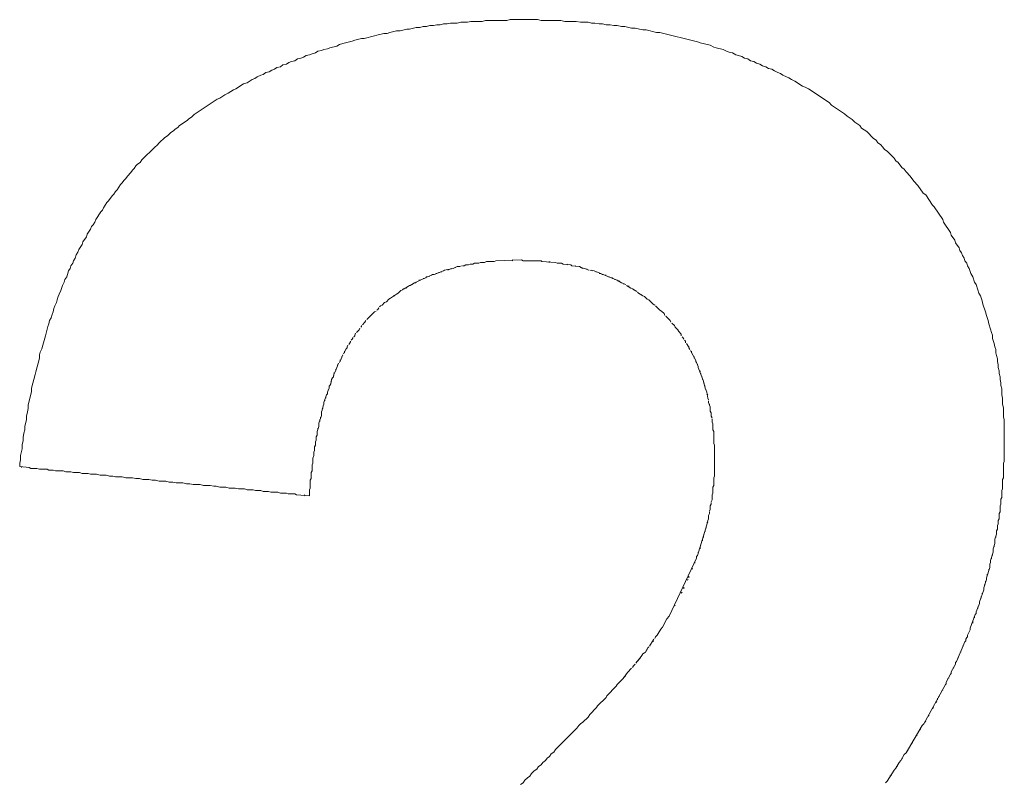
# Model space of a CAD drawing. Header units: millimetres. Extents: x -641 to 119, y -160 to 916.
# Tile 51 of 63: x -417.123 to -415.971, y 559.693 to 560.587. Entities that reach past the tile are written whole.
import ezdxf

# ---------------------------------------------------------------- set-up
doc = ezdxf.new("R2010")
doc.units = ezdxf.units.MM
doc.header["$LTSCALE"] = 32.67
doc.layers.get('0').update_dxf_attribs({"linetype": 'CONTINUOUS'})

msp = doc.modelspace()

# ---------------------------------------------------------------- linework, layer by layer
at = {"color": 7, "linetype": 'Continuous', "lineweight": 0}
for p, q in [((-416.553, 560.5857), (-416.549, 560.5867)), ((-416.549, 560.5867), (-416.517, 560.5867)), ((-416.517, 560.5867), (-416.513, 560.5857)), ((-416.678, 560.5737), (-416.67, 560.5757)), ((-416.67, 560.5757), (-416.667, 560.5757)), ((-416.667, 560.5757), (-416.659, 560.5777)), ((-416.659, 560.5777), (-416.655, 560.5777)), ((-416.655, 560.5777), (-416.651, 560.5787)), ((-416.651, 560.5787), (-416.647, 560.5787)), ((-416.647, 560.5787), (-416.643, 560.5797)), ((-416.643, 560.5797), (-416.639, 560.5797)), ((-416.639, 560.5797), (-416.635, 560.5807)), ((-416.635, 560.5807), (-416.631, 560.5807)), ((-416.631, 560.5807), (-416.627, 560.5817)), ((-416.627, 560.5817), (-416.623, 560.5817)), ((-416.623, 560.5817), (-416.619, 560.5827)), ((-416.619, 560.5827), (-416.611, 560.5827)), ((-416.611, 560.5827), (-416.607, 560.5837)), ((-416.607, 560.5837), (-416.599, 560.5837)), ((-416.599, 560.5837), (-416.595, 560.5847)), ((-416.595, 560.5847), (-416.582, 560.5847)), ((-416.582, 560.5847), (-416.578, 560.5857)), ((-416.578, 560.5857), (-416.553, 560.5857)), ((-416.513, 560.5857), (-416.49, 560.5857)), ((-416.49, 560.5857), (-416.485, 560.5847)), ((-416.485, 560.5847), (-416.472, 560.5847)), ((-416.472, 560.5847), (-416.467, 560.5837)), ((-416.467, 560.5837), (-416.458, 560.5837)), ((-416.458, 560.5837), (-416.454, 560.5827)), ((-416.454, 560.5827), (-416.45, 560.5827)), ((-416.45, 560.5827), (-416.445, 560.5817)), ((-416.445, 560.5817), (-416.441, 560.5817)), ((-416.441, 560.5817), (-416.437, 560.5807)), ((-416.437, 560.5807), (-416.432, 560.5807)), ((-416.432, 560.5807), (-416.428, 560.5797)), ((-416.428, 560.5797), (-416.424, 560.5797)), ((-416.424, 560.5797), (-416.419, 560.5787)), ((-416.419, 560.5787), (-416.415, 560.5787)), ((-416.415, 560.5787), (-416.407, 560.5767)), ((-416.407, 560.5767), (-416.403, 560.5767)), ((-416.403, 560.5767), (-416.398, 560.5757)), ((-416.398, 560.5757), (-416.394, 560.5747)), ((-416.731, 560.5627), (-416.723, 560.5647)), ((-416.723, 560.5647), (-416.72, 560.5647)), ((-416.72, 560.5647), (-416.708, 560.5677)), ((-416.708, 560.5677), (-416.705, 560.5687)), ((-416.705, 560.5687), (-416.697, 560.5707)), ((-416.697, 560.5707), (-416.693, 560.5707)), ((-416.693, 560.5707), (-416.69, 560.5717)), ((-416.69, 560.5717), (-416.682, 560.5737)), ((-416.682, 560.5737), (-416.678, 560.5737)), ((-416.394, 560.5747), (-416.39, 560.5747)), ((-416.39, 560.5747), (-416.378, 560.5717)), ((-416.378, 560.5717), (-416.374, 560.5717)), ((-416.374, 560.5717), (-416.33, 560.5607)), ((-416.767, 560.5517), (-416.763, 560.5527)), ((-416.763, 560.5527), (-416.76, 560.5537)), ((-416.76, 560.5537), (-416.752, 560.5557)), ((-416.752, 560.5557), (-416.749, 560.5577)), ((-416.749, 560.5577), (-416.745, 560.5587)), ((-416.745, 560.5587), (-416.742, 560.5597)), ((-416.742, 560.5597), (-416.734, 560.5617)), ((-416.734, 560.5617), (-416.731, 560.5627)), ((-416.33, 560.5607), (-416.327, 560.5597)), ((-416.327, 560.5597), (-416.315, 560.5567)), ((-416.315, 560.5567), (-416.311, 560.5547)), ((-416.311, 560.5547), (-416.308, 560.5537)), ((-416.308, 560.5537), (-416.3, 560.5517)), ((-416.801, 560.5387), (-416.798, 560.5407)), ((-416.798, 560.5407), (-416.794, 560.5417)), ((-416.794, 560.5417), (-416.791, 560.5427)), ((-416.791, 560.5427), (-416.788, 560.5447)), ((-416.788, 560.5447), (-416.784, 560.5457)), ((-416.784, 560.5457), (-416.781, 560.5467)), ((-416.781, 560.5467), (-416.777, 560.5477)), ((-416.777, 560.5477), (-416.774, 560.5497)), ((-416.774, 560.5497), (-416.77, 560.5507)), ((-416.77, 560.5507), (-416.767, 560.5517)), ((-416.3, 560.5517), (-416.296, 560.5497)), ((-416.296, 560.5497), (-416.293, 560.5487)), ((-416.293, 560.5487), (-416.289, 560.5477)), ((-416.289, 560.5477), (-416.285, 560.5457)), ((-416.285, 560.5457), (-416.282, 560.5447)), ((-416.282, 560.5447), (-416.278, 560.5437)), ((-416.278, 560.5437), (-416.275, 560.5417)), ((-416.275, 560.5417), (-416.271, 560.5407)), ((-416.271, 560.5407), (-416.268, 560.5387)), ((-416.828, 560.5277), (-416.825, 560.5287)), ((-416.825, 560.5287), (-416.822, 560.5307)), ((-416.822, 560.5307), (-416.818, 560.5317)), ((-416.818, 560.5317), (-416.815, 560.5337)), ((-416.815, 560.5337), (-416.811, 560.5347)), ((-416.811, 560.5347), (-416.808, 560.5367)), ((-416.808, 560.5367), (-416.805, 560.5377)), ((-416.805, 560.5377), (-416.801, 560.5387)), ((-416.268, 560.5387), (-416.264, 560.5377)), ((-416.264, 560.5377), (-416.261, 560.5357)), ((-416.261, 560.5357), (-416.257, 560.5347)), ((-416.257, 560.5347), (-416.254, 560.5327)), ((-416.254, 560.5327), (-416.25, 560.5317)), ((-416.25, 560.5317), (-416.247, 560.5297)), ((-416.247, 560.5297), (-416.243, 560.5287)), ((-416.243, 560.5287), (-416.24, 560.5267)), ((-416.851, 560.5167), (-416.848, 560.5177)), ((-416.848, 560.5177), (-416.845, 560.5197)), ((-416.845, 560.5197), (-416.841, 560.5217)), ((-416.841, 560.5217), (-416.838, 560.5227)), ((-416.838, 560.5227), (-416.835, 560.5247)), ((-416.835, 560.5247), (-416.831, 560.5257)), ((-416.831, 560.5257), (-416.828, 560.5277)), ((-416.24, 560.5267), (-416.236, 560.5247)), ((-416.236, 560.5247), (-416.233, 560.5237)), ((-416.233, 560.5237), (-416.23, 560.5217)), ((-416.23, 560.5217), (-416.226, 560.5197)), ((-416.226, 560.5197), (-416.223, 560.5187)), ((-416.223, 560.5187), (-416.22, 560.5167)), ((-416.873, 560.5047), (-416.87, 560.5057)), ((-416.87, 560.5057), (-416.861, 560.5117)), ((-416.861, 560.5117), (-416.857, 560.5127)), ((-416.857, 560.5127), (-416.851, 560.5167)), ((-416.22, 560.5167), (-416.216, 560.5147)), ((-416.216, 560.5147), (-416.207, 560.5087)), ((-416.207, 560.5087), (-416.204, 560.5077)), ((-416.204, 560.5077), (-416.2, 560.5057)), ((-416.2, 560.5057), (-416.176, 560.4897)), ((-416.892, 560.4937), (-416.889, 560.4947)), ((-416.889, 560.4947), (-416.883, 560.4987)), ((-416.883, 560.4987), (-416.879, 560.5007)), ((-416.879, 560.5007), (-416.873, 560.5047)), ((-416.919, 560.4757), (-416.892, 560.4937)), ((-416.176, 560.4897), (-416.173, 560.4867)), ((-416.173, 560.4867), (-416.158, 560.4767)), ((-416.925, 560.4707), (-416.922, 560.4727)), ((-416.922, 560.4727), (-416.919, 560.4757)), ((-416.158, 560.4767), (-416.155, 560.4737)), ((-416.155, 560.4737), (-416.149, 560.4697)), ((-416.941, 560.4587), (-416.938, 560.4607)), ((-416.938, 560.4607), (-416.936, 560.4627)), ((-416.936, 560.4627), (-416.927, 560.4687)), ((-416.927, 560.4687), (-416.925, 560.4707)), ((-416.149, 560.4697), (-416.146, 560.4667)), ((-416.146, 560.4667), (-416.14, 560.4627)), ((-416.14, 560.4627), (-416.138, 560.4597)), ((-416.138, 560.4597), (-416.132, 560.4557)), ((-416.955, 560.4467), (-416.953, 560.4487)), ((-416.953, 560.4487), (-416.95, 560.4507)), ((-416.95, 560.4507), (-416.946, 560.4547)), ((-416.946, 560.4547), (-416.943, 560.4567)), ((-416.943, 560.4567), (-416.941, 560.4587)), ((-416.132, 560.4557), (-416.124, 560.4477)), ((-416.98, 560.4227), (-416.965, 560.4377)), ((-416.965, 560.4377), (-416.962, 560.4397)), ((-416.962, 560.4397), (-416.96, 560.4427)), ((-416.96, 560.4427), (-416.958, 560.4447)), ((-416.958, 560.4447), (-416.955, 560.4467)), ((-416.124, 560.4477), (-416.121, 560.4457)), ((-416.121, 560.4457), (-416.119, 560.4427)), ((-416.119, 560.4427), (-416.116, 560.4407)), ((-416.116, 560.4407), (-416.113, 560.4377)), ((-416.113, 560.4377), (-416.111, 560.4347)), ((-416.111, 560.4347), (-416.108, 560.4327)), ((-416.108, 560.4327), (-416.1, 560.4247)), ((-416.989, 560.4127), (-416.987, 560.4157)), ((-416.987, 560.4157), (-416.985, 560.4177)), ((-416.985, 560.4177), (-416.982, 560.4197)), ((-416.982, 560.4197), (-416.98, 560.4227)), ((-416.1, 560.4247), (-416.098, 560.4217)), ((-416.098, 560.4217), (-416.095, 560.4197)), ((-416.095, 560.4197), (-416.091, 560.4137)), ((-416.091, 560.4137), (-416.088, 560.4117)), ((-416.999, 560.4007), (-416.997, 560.4037)), ((-416.997, 560.4037), (-416.993, 560.4077)), ((-416.993, 560.4077), (-416.991, 560.4107)), ((-416.991, 560.4107), (-416.989, 560.4127)), ((-416.088, 560.4117), (-416.086, 560.4087)), ((-416.086, 560.4087), (-416.081, 560.4037)), ((-416.081, 560.4037), (-416.077, 560.3977)), ((-417.009, 560.3877), (-417.005, 560.3937)), ((-417.005, 560.3937), (-417.003, 560.3957)), ((-417.003, 560.3957), (-417.001, 560.3987)), ((-417.001, 560.3987), (-416.999, 560.4007)), ((-416.077, 560.3977), (-416.072, 560.3927)), ((-416.072, 560.3927), (-416.066, 560.3837)), ((-417.019, 560.3747), (-417.015, 560.3807)), ((-417.015, 560.3807), (-417.013, 560.3827)), ((-417.013, 560.3827), (-417.011, 560.3857)), ((-417.011, 560.3857), (-417.009, 560.3877)), ((-416.066, 560.3837), (-416.063, 560.3817)), ((-416.063, 560.3817), (-416.055, 560.3697)), ((-417.025, 560.3667), (-417.021, 560.3727)), ((-417.021, 560.3727), (-417.019, 560.3747)), ((-416.055, 560.3697), (-416.053, 560.3677)), ((-416.053, 560.3677), (-416.043, 560.3527)), ((-417.034, 560.3527), (-417.028, 560.3617)), ((-417.028, 560.3617), (-417.026, 560.3637)), ((-417.026, 560.3637), (-417.025, 560.3667)), ((-417.04, 560.3417), (-417.039, 560.3447)), ((-417.039, 560.3447), (-417.037, 560.3467)), ((-417.037, 560.3467), (-417.035, 560.3497)), ((-417.035, 560.3497), (-417.034, 560.3527)), ((-416.043, 560.3527), (-416.042, 560.3497)), ((-416.042, 560.3497), (-416.034, 560.3377)), ((-417.045, 560.3327), (-417.044, 560.3357)), ((-417.044, 560.3357), (-417.04, 560.3417)), ((-416.034, 560.3377), (-416.033, 560.3347)), ((-416.033, 560.3347), (-416.029, 560.3287)), ((-417.054, 560.3177), (-417.05, 560.3237)), ((-417.05, 560.3237), (-417.049, 560.3267)), ((-417.049, 560.3267), (-417.045, 560.3327)), ((-416.029, 560.3287), (-416.028, 560.3257)), ((-416.028, 560.3257), (-416.024, 560.3197)), ((-417.058, 560.3077), (-417.057, 560.3117)), ((-417.057, 560.3117), (-417.055, 560.3147)), ((-417.055, 560.3147), (-417.054, 560.3177)), ((-416.024, 560.3197), (-416.023, 560.3167)), ((-416.023, 560.3167), (-416.021, 560.3137)), ((-416.021, 560.3137), (-416.02, 560.3107)), ((-416.02, 560.3107), (-416.018, 560.3077)), ((-417.064, 560.2957), (-417.063, 560.2987)), ((-417.063, 560.2987), (-417.061, 560.3017)), ((-417.061, 560.3017), (-417.06, 560.3047)), ((-417.06, 560.3047), (-417.058, 560.3077)), ((-416.606, 560.2987), (-416.608, 560.2977)), ((-416.603, 560.2987), (-416.605, 560.2987)), ((-416.601, 560.2997), (-416.603, 560.2987)), ((-416.598, 560.2997), (-416.601, 560.2997)), ((-416.596, 560.3007), (-416.598, 560.2997)), ((-416.593, 560.3007), (-416.596, 560.3007)), ((-416.591, 560.3017), (-416.593, 560.3007)), ((-416.586, 560.3017), (-416.591, 560.3017)), ((-416.584, 560.3027), (-416.586, 560.3017)), ((-416.579, 560.3027), (-416.584, 560.3027)), ((-416.577, 560.3037), (-416.579, 560.3027)), ((-416.568, 560.3037), (-416.577, 560.3037)), ((-416.566, 560.3047), (-416.568, 560.3037)), ((-416.536, 560.3057), (-416.566, 560.3047)), ((-416.546, 560.3057), (-416.547, 560.3047)), ((-416.534, 560.3047), (-416.536, 560.3057)), ((-416.513, 560.3047), (-416.534, 560.3047)), ((-416.512, 560.3037), (-416.513, 560.3047)), ((-416.496, 560.3027), (-416.512, 560.3037)), ((-416.503, 560.3027), (-416.504, 560.3037)), ((-416.494, 560.3017), (-416.496, 560.3027)), ((-416.489, 560.3017), (-416.494, 560.3017)), ((-416.487, 560.3007), (-416.489, 560.3017)), ((-416.478, 560.2997), (-416.487, 560.3007)), ((-416.482, 560.2997), (-416.483, 560.3007)), ((-416.477, 560.2987), (-416.478, 560.2997)), ((-416.468, 560.2977), (-416.477, 560.2987)), ((-416.472, 560.2977), (-416.473, 560.2987)), ((-416.018, 560.3077), (-416.017, 560.3047)), ((-416.017, 560.3047), (-416.015, 560.3017)), ((-416.015, 560.3017), (-416.014, 560.2987)), ((-416.014, 560.2987), (-416.012, 560.2957)), ((-417.068, 560.2857), (-417.067, 560.2887)), ((-417.067, 560.2887), (-417.066, 560.2927)), ((-417.066, 560.2927), (-417.064, 560.2957)), ((-416.641, 560.2877), (-416.646, 560.2857)), ((-416.64, 560.2887), (-416.641, 560.2877)), ((-416.638, 560.2887), (-416.64, 560.2887)), ((-416.627, 560.2927), (-416.638, 560.2887)), ((-416.635, 560.2897), (-416.636, 560.2897)), ((-416.632, 560.2907), (-416.633, 560.2907)), ((-416.629, 560.2917), (-416.63, 560.2917)), ((-416.626, 560.2937), (-416.627, 560.2927)), ((-416.616, 560.2957), (-416.626, 560.2937)), ((-416.618, 560.2957), (-416.622, 560.2937)), ((-416.611, 560.2977), (-416.616, 560.2957)), ((-416.613, 560.2967), (-416.614, 560.2967)), ((-416.608, 560.2977), (-416.611, 560.2977)), ((-416.464, 560.2957), (-416.468, 560.2977)), ((-416.462, 560.2957), (-416.467, 560.2967)), ((-416.457, 560.2937), (-416.462, 560.2957)), ((-416.459, 560.2947), (-416.46, 560.2947)), ((-416.451, 560.2927), (-416.456, 560.2937)), ((-416.453, 560.2927), (-416.454, 560.2937)), ((-416.431, 560.2847), (-416.451, 560.2927)), ((-416.448, 560.2917), (-416.449, 560.2917)), ((-416.443, 560.2897), (-416.445, 560.2897)), ((-416.437, 560.2877), (-416.442, 560.2887)), ((-416.012, 560.2957), (-416.01, 560.2897)), ((-416.01, 560.2897), (-416.008, 560.2857)), ((-417.075, 560.2697), (-417.073, 560.2757)), ((-417.073, 560.2757), (-417.071, 560.2797)), ((-417.071, 560.2797), (-417.07, 560.2827)), ((-417.07, 560.2827), (-417.068, 560.2857)), ((-416.667, 560.2757), (-416.668, 560.2747)), ((-416.666, 560.2757), (-416.667, 560.2757)), ((-416.661, 560.2787), (-416.666, 560.2757)), ((-416.663, 560.2777), (-416.664, 560.2767)), ((-416.66, 560.2787), (-416.661, 560.2787)), ((-416.659, 560.2797), (-416.66, 560.2787)), ((-416.653, 560.2827), (-416.659, 560.2797)), ((-416.654, 560.2817), (-416.656, 560.2817)), ((-416.648, 560.2847), (-416.653, 560.2827)), ((-416.65, 560.2837), (-416.651, 560.2837)), ((-416.647, 560.2857), (-416.648, 560.2847)), ((-416.646, 560.2857), (-416.647, 560.2857)), ((-416.643, 560.2867), (-416.644, 560.2867)), ((-416.433, 560.2857), (-416.434, 560.2857)), ((-416.43, 560.2847), (-416.431, 560.2847)), ((-416.429, 560.2837), (-416.43, 560.2847)), ((-416.424, 560.2817), (-416.429, 560.2837)), ((-416.426, 560.2827), (-416.427, 560.2827)), ((-416.419, 560.2787), (-416.424, 560.2817)), ((-416.421, 560.2807), (-416.423, 560.2807)), ((-416.414, 560.2767), (-416.419, 560.2787)), ((-416.416, 560.2777), (-416.417, 560.2777)), ((-416.408, 560.2727), (-416.413, 560.2757)), ((-416.008, 560.2857), (-416.006, 560.2797)), ((-416.006, 560.2797), (-416.004, 560.2767)), ((-416.004, 560.2767), (-416.002, 560.2707)), ((-417.078, 560.2627), (-417.077, 560.2657)), ((-417.077, 560.2657), (-417.075, 560.2697)), ((-416.682, 560.2657), (-416.689, 560.2607)), ((-416.68, 560.2667), (-416.682, 560.2657)), ((-416.677, 560.2697), (-416.68, 560.2667)), ((-416.675, 560.2707), (-416.677, 560.2697)), ((-416.674, 560.2717), (-416.675, 560.2707)), ((-416.673, 560.2717), (-416.674, 560.2717)), ((-416.668, 560.2747), (-416.673, 560.2717)), ((-416.67, 560.2737), (-416.671, 560.2727)), ((-416.41, 560.2747), (-416.412, 560.2747)), ((-416.406, 560.2717), (-416.408, 560.2727)), ((-416.403, 560.2697), (-416.406, 560.2717)), ((-416.404, 560.2707), (-416.405, 560.2707)), ((-416.401, 560.2687), (-416.403, 560.2697)), ((-416.399, 560.2667), (-416.4, 560.2677)), ((-416.397, 560.2657), (-416.399, 560.2667)), ((-416.394, 560.2637), (-416.397, 560.2657)), ((-416.395, 560.2647), (-416.396, 560.2647)), ((-416.002, 560.2707), (-416.001, 560.2667)), ((-416.001, 560.2667), (-415.999, 560.2637)), ((-417.082, 560.2517), (-417.08, 560.2557)), ((-417.08, 560.2557), (-417.079, 560.2587)), ((-417.079, 560.2587), (-417.078, 560.2627)), ((-416.699, 560.2527), (-416.701, 560.2517)), ((-416.696, 560.2557), (-416.699, 560.2527)), ((-416.694, 560.2567), (-416.696, 560.2557)), ((-416.691, 560.2597), (-416.694, 560.2567)), ((-416.689, 560.2607), (-416.691, 560.2597)), ((-416.684, 560.2637), (-416.686, 560.2637)), ((-416.392, 560.2627), (-416.394, 560.2637)), ((-416.389, 560.2597), (-416.392, 560.2627)), ((-416.387, 560.2587), (-416.389, 560.2597)), ((-416.382, 560.2537), (-416.387, 560.2587)), ((-416.38, 560.2527), (-416.382, 560.2537)), ((-415.999, 560.2637), (-415.997, 560.2577)), ((-415.997, 560.2577), (-415.996, 560.2537)), ((-415.996, 560.2537), (-415.993, 560.2447)), ((-417.086, 560.2377), (-417.085, 560.2417)), ((-417.085, 560.2417), (-417.084, 560.2447)), ((-417.084, 560.2447), (-417.083, 560.2487)), ((-417.083, 560.2487), (-417.082, 560.2517)), ((-416.708, 560.2447), (-416.717, 560.2357)), ((-416.706, 560.2457), (-416.708, 560.2447)), ((-416.704, 560.2477), (-416.705, 560.2467)), ((-416.703, 560.2497), (-416.704, 560.2477)), ((-416.701, 560.2517), (-416.702, 560.2507)), ((-416.374, 560.2467), (-416.379, 560.2517)), ((-416.372, 560.2457), (-416.374, 560.2467)), ((-416.369, 560.2427), (-416.372, 560.2457)), ((-416.368, 560.2407), (-416.369, 560.2427)), ((-415.993, 560.2447), (-415.992, 560.2407)), ((-415.992, 560.2407), (-415.99, 560.2347)), ((-417.09, 560.2277), (-417.089, 560.2307)), ((-417.089, 560.2307), (-417.088, 560.2347)), ((-417.088, 560.2347), (-417.086, 560.2377)), ((-416.719, 560.2327), (-416.722, 560.2297)), ((-416.718, 560.2347), (-416.719, 560.2327)), ((-416.362, 560.2347), (-416.367, 560.2397)), ((-416.361, 560.2327), (-416.362, 560.2347)), ((-416.357, 560.2287), (-416.36, 560.2317)), ((-415.99, 560.2347), (-415.989, 560.2307)), ((-415.989, 560.2307), (-415.987, 560.2247)), ((-417.093, 560.2167), (-417.092, 560.2197)), ((-417.092, 560.2197), (-417.09, 560.2277)), ((-416.73, 560.2197), (-416.731, 560.2177)), ((-416.731, 560.2177), (-416.731, 560.2167)), ((-416.726, 560.2237), (-416.729, 560.2207)), ((-416.725, 560.2257), (-416.726, 560.2237)), ((-416.723, 560.2277), (-416.724, 560.2267)), ((-416.723, 560.2287), (-416.723, 560.2277)), ((-416.356, 560.2267), (-416.357, 560.2287)), ((-416.353, 560.2237), (-416.356, 560.2267)), ((-416.352, 560.2217), (-416.353, 560.2237)), ((-416.349, 560.2187), (-416.352, 560.2217)), ((-416.349, 560.2167), (-416.349, 560.2187)), ((-415.987, 560.2247), (-415.986, 560.2207)), ((-415.986, 560.2207), (-415.985, 560.2177)), ((-415.985, 560.2177), (-415.985, 560.2137)), ((-417.096, 560.2057), (-417.095, 560.2087)), ((-417.095, 560.2087), (-417.093, 560.2167)), ((-416.737, 560.2077), (-416.738, 560.2067)), ((-416.736, 560.2097), (-416.737, 560.2077)), ((-416.736, 560.2107), (-416.736, 560.2097)), ((-416.734, 560.2127), (-416.735, 560.2117)), ((-416.733, 560.2147), (-416.734, 560.2127)), ((-416.731, 560.2167), (-416.732, 560.2157)), ((-416.347, 560.2147), (-416.348, 560.2157)), ((-416.346, 560.2127), (-416.347, 560.2147)), ((-416.344, 560.2107), (-416.345, 560.2117)), ((-416.344, 560.2087), (-416.344, 560.2107)), ((-416.342, 560.2067), (-416.343, 560.2077)), ((-416.341, 560.2047), (-416.342, 560.2067)), ((-415.985, 560.2137), (-415.983, 560.2077)), ((-415.983, 560.2077), (-415.982, 560.2037)), ((-417.1, 560.1947), (-417.099, 560.1977)), ((-417.1, 560.1907), (-417.1, 560.1947)), ((-417.099, 560.1977), (-417.097, 560.2017)), ((-417.097, 560.2017), (-417.096, 560.2057)), ((-416.745, 560.1947), (-416.747, 560.1897)), ((-416.741, 560.2017), (-416.744, 560.1957)), ((-416.743, 560.1987), (-416.743, 560.1967)), ((-416.74, 560.2027), (-416.741, 560.2017)), ((-416.739, 560.2057), (-416.74, 560.2037)), ((-416.74, 560.2037), (-416.74, 560.2027)), ((-416.34, 560.2037), (-416.341, 560.2047)), ((-416.34, 560.2027), (-416.34, 560.2037)), ((-416.339, 560.2007), (-416.34, 560.2027)), ((-416.332, 560.1877), (-416.338, 560.1997)), ((-416.337, 560.1967), (-416.337, 560.1987)), ((-415.982, 560.2037), (-415.981, 560.2007)), ((-415.981, 560.2007), (-415.981, 560.1967)), ((-415.981, 560.1967), (-415.98, 560.1937)), ((-417.104, 560.1747), (-417.1, 560.1907)), ((-416.75, 560.1847), (-416.754, 560.1747)), ((-416.747, 560.1897), (-416.749, 560.1857)), ((-416.748, 560.1887), (-416.748, 560.1867)), ((-416.746, 560.1927), (-416.746, 560.1917)), ((-416.334, 560.1907), (-416.334, 560.1927)), ((-416.332, 560.1867), (-416.332, 560.1877)), ((-416.331, 560.1857), (-416.332, 560.1867)), ((-416.329, 560.1807), (-416.331, 560.1857)), ((-416.33, 560.1827), (-416.33, 560.1837)), ((-415.98, 560.1937), (-415.979, 560.1897)), ((-415.979, 560.1897), (-415.979, 560.1867)), ((-415.979, 560.1867), (-415.978, 560.1827)), ((-417.109, 560.1557), (-417.105, 560.1717)), ((-417.105, 560.1717), (-417.104, 560.1747)), ((-416.754, 560.1747), (-416.756, 560.1707)), ((-416.755, 560.1737), (-416.756, 560.1687)), ((-416.753, 560.1777), (-416.753, 560.1767)), ((-416.751, 560.1827), (-416.751, 560.1817)), ((-416.329, 560.1797), (-416.329, 560.1807)), ((-416.323, 560.1637), (-416.329, 560.1797)), ((-416.327, 560.1747), (-416.327, 560.1757)), ((-416.326, 560.1717), (-416.326, 560.1727)), ((-415.978, 560.1827), (-415.978, 560.1797)), ((-415.978, 560.1797), (-415.977, 560.1757)), ((-415.977, 560.1757), (-415.977, 560.1727)), ((-415.977, 560.1727), (-415.976, 560.1687)), ((-416.759, 560.1607), (-416.76, 560.1587)), ((-416.758, 560.1657), (-416.759, 560.1607)), ((-416.758, 560.1637), (-416.759, 560.1627)), ((-416.757, 560.1677), (-416.758, 560.1657)), ((-416.756, 560.1687), (-416.757, 560.1677)), ((-416.325, 560.1687), (-416.325, 560.1697)), ((-416.324, 560.1657), (-416.324, 560.1667)), ((-416.321, 560.1557), (-416.323, 560.1637)), ((-416.321, 560.1577), (-416.323, 560.1617)), ((-415.976, 560.1687), (-415.976, 560.1657)), ((-415.976, 560.1657), (-415.975, 560.1617)), ((-415.975, 560.1617), (-415.975, 560.1587)), ((-417.113, 560.1357), (-417.109, 560.1517)), ((-417.109, 560.1517), (-417.109, 560.1557)), ((-416.763, 560.1487), (-416.764, 560.1477)), ((-416.761, 560.1557), (-416.763, 560.1507)), ((-416.763, 560.1507), (-416.763, 560.1487)), ((-416.762, 560.1537), (-416.762, 560.1527)), ((-416.76, 560.1587), (-416.761, 560.1577)), ((-416.761, 560.1577), (-416.761, 560.1557)), ((-416.319, 560.1507), (-416.321, 560.1557)), ((-416.32, 560.1527), (-416.32, 560.1537)), ((-416.318, 560.1437), (-416.319, 560.1507)), ((-416.318, 560.1477), (-416.319, 560.1487)), ((-415.975, 560.1587), (-415.974, 560.1547)), ((-415.974, 560.1547), (-415.974, 560.1477)), ((-416.764, 560.1477), (-416.767, 560.1387)), ((-416.767, 560.1387), (-416.767, 560.1367)), ((-416.766, 560.1417), (-416.766, 560.1407)), ((-416.765, 560.1457), (-416.765, 560.1437)), ((-416.317, 560.1417), (-416.318, 560.1437)), ((-416.317, 560.1387), (-416.317, 560.1407)), ((-416.315, 560.1337), (-416.317, 560.1387)), ((-415.974, 560.1477), (-415.973, 560.1437)), ((-415.973, 560.1437), (-415.973, 560.1367)), ((-417.115, 560.1227), (-417.114, 560.1277)), ((-417.114, 560.1277), (-417.113, 560.1317)), ((-417.113, 560.1317), (-417.113, 560.1357)), ((-416.769, 560.1297), (-416.77, 560.1277)), ((-416.77, 560.1277), (-416.77, 560.1237)), ((-416.768, 560.1347), (-416.769, 560.1297)), ((-416.768, 560.1327), (-416.769, 560.1317)), ((-416.767, 560.1367), (-416.768, 560.1347)), ((-416.316, 560.1357), (-416.316, 560.1367)), ((-416.315, 560.1287), (-416.315, 560.1337)), ((-416.314, 560.1267), (-416.315, 560.1287)), ((-416.314, 560.1227), (-416.314, 560.1267)), ((-415.973, 560.1367), (-415.972, 560.1327)), ((-415.972, 560.1327), (-415.972, 560.1217)), ((-417.117, 560.1107), (-417.115, 560.1187)), ((-417.115, 560.1187), (-417.115, 560.1227)), ((-416.77, 560.1237), (-416.773, 560.1147)), ((-416.773, 560.1147), (-416.773, 560.1107)), ((-416.772, 560.1187), (-416.772, 560.1167)), ((-416.771, 560.1217), (-416.771, 560.1207)), ((-416.313, 560.1207), (-416.314, 560.1227)), ((-416.313, 560.1157), (-416.313, 560.1197)), ((-416.312, 560.1137), (-416.313, 560.1157)), ((-415.972, 560.1217), (-415.971, 560.1187)), ((-415.971, 560.1187), (-415.971, 560.0697)), ((-417.119, 560.0977), (-417.118, 560.1027)), ((-417.118, 560.1027), (-417.117, 560.1067)), ((-417.117, 560.1067), (-417.117, 560.1107)), ((-416.773, 560.1107), (-416.775, 560.1047)), ((-416.775, 560.1047), (-416.775, 560.1007)), ((-416.774, 560.1087), (-416.774, 560.1067)), ((-416.312, 560.1067), (-416.312, 560.1137)), ((-416.311, 560.1047), (-416.312, 560.1067)), ((-416.311, 560.0907), (-416.311, 560.1047)), ((-417.12, 560.0897), (-417.119, 560.0937)), ((-417.119, 560.0937), (-417.119, 560.0977)), ((-416.776, 560.0947), (-416.777, 560.0927)), ((-416.777, 560.0927), (-416.777, 560.0887)), ((-416.775, 560.1007), (-416.776, 560.0987)), ((-416.776, 560.0987), (-416.776, 560.0947)), ((-417.122, 560.0767), (-417.12, 560.0847)), ((-417.12, 560.0847), (-417.12, 560.0897)), ((-416.778, 560.0827), (-416.779, 560.0807)), ((-416.779, 560.0807), (-416.779, 560.0767)), ((-416.777, 560.0887), (-416.778, 560.0867)), ((-416.778, 560.0867), (-416.778, 560.0827)), ((-416.31, 560.0887), (-416.311, 560.0907)), ((-416.31, 560.0527), (-416.31, 560.0887)), ((-417.123, 560.0677), (-417.122, 560.0717)), ((-417.122, 560.0717), (-417.122, 560.0767)), ((-416.779, 560.0767), (-416.78, 560.0737)), ((-416.78, 560.0737), (-416.78, 560.0677)), ((-415.971, 560.0697), (-415.972, 560.0677)), ((-417.123, 560.0637), (-417.123, 560.0677)), ((-417.112, 560.0627), (-417.123, 560.0637)), ((-417.121, 560.0627), (-417.121, 560.0637)), ((-417.11, 560.0617), (-417.112, 560.0627)), ((-417.103, 560.0617), (-417.11, 560.0617)), ((-417.1, 560.0607), (-417.103, 560.0617)), ((-417.091, 560.0607), (-417.1, 560.0607)), ((-417.089, 560.0597), (-417.091, 560.0607)), ((-417.084, 560.0597), (-417.089, 560.0597)), ((-417.081, 560.0587), (-417.084, 560.0597)), ((-417.072, 560.0587), (-417.081, 560.0587)), ((-417.069, 560.0577), (-417.072, 560.0587)), ((-417.063, 560.0577), (-417.069, 560.0577)), ((-417.06, 560.0567), (-417.063, 560.0577)), ((-417.053, 560.0567), (-417.06, 560.0567)), ((-417.05, 560.0557), (-417.053, 560.0567)), ((-416.781, 560.0587), (-416.782, 560.0567)), ((-416.782, 560.0567), (-416.782, 560.0497)), ((-416.78, 560.0677), (-416.781, 560.0657)), ((-416.781, 560.0657), (-416.781, 560.0587)), ((-415.972, 560.0677), (-415.972, 560.0507)), ((-417.043, 560.0557), (-417.05, 560.0557)), ((-417.04, 560.0547), (-417.043, 560.0557)), ((-417.033, 560.0547), (-417.04, 560.0547)), ((-417.029, 560.0537), (-417.033, 560.0547)), ((-417.022, 560.0537), (-417.029, 560.0537)), ((-417.018, 560.0527), (-417.022, 560.0537)), ((-417.014, 560.0527), (-417.018, 560.0527)), ((-417.011, 560.0517), (-417.014, 560.0527)), ((-417.003, 560.0517), (-417.011, 560.0517)), ((-416.999, 560.0507), (-417.003, 560.0517)), ((-416.991, 560.0507), (-416.999, 560.0507)), ((-416.987, 560.0497), (-416.991, 560.0507)), ((-416.983, 560.0497), (-416.987, 560.0497)), ((-416.979, 560.0487), (-416.983, 560.0497)), ((-416.972, 560.0487), (-416.979, 560.0487)), ((-416.968, 560.0477), (-416.972, 560.0487)), ((-416.964, 560.0477), (-416.968, 560.0477)), ((-416.96, 560.0467), (-416.964, 560.0477)), ((-416.952, 560.0467), (-416.96, 560.0467)), ((-416.948, 560.0457), (-416.952, 560.0467)), ((-416.944, 560.0457), (-416.948, 560.0457)), ((-416.94, 560.0447), (-416.944, 560.0457)), ((-416.782, 560.0497), (-416.783, 560.0477)), ((-416.783, 560.0477), (-416.783, 560.0387)), ((-416.311, 560.0507), (-416.31, 560.0527)), ((-416.311, 560.0417), (-416.311, 560.0507)), ((-415.972, 560.0507), (-415.973, 560.0487)), ((-415.973, 560.0487), (-415.973, 560.0377)), ((-416.932, 560.0447), (-416.94, 560.0447)), ((-416.928, 560.0437), (-416.932, 560.0447)), ((-416.924, 560.0437), (-416.928, 560.0437)), ((-416.92, 560.0427), (-416.924, 560.0437)), ((-416.912, 560.0427), (-416.92, 560.0427)), ((-416.908, 560.0417), (-416.912, 560.0427)), ((-416.9, 560.0417), (-416.908, 560.0417)), ((-416.896, 560.0407), (-416.9, 560.0417)), ((-416.893, 560.0407), (-416.896, 560.0407)), ((-416.889, 560.0397), (-416.893, 560.0407)), ((-416.882, 560.0397), (-416.889, 560.0397)), ((-416.878, 560.0387), (-416.882, 560.0397)), ((-416.871, 560.0387), (-416.878, 560.0387)), ((-416.867, 560.0377), (-416.871, 560.0387)), ((-416.86, 560.0377), (-416.867, 560.0377)), ((-416.857, 560.0367), (-416.86, 560.0377)), ((-416.85, 560.0367), (-416.857, 560.0367)), ((-416.847, 560.0357), (-416.85, 560.0367)), ((-416.841, 560.0357), (-416.847, 560.0357)), ((-416.838, 560.0347), (-416.841, 560.0357)), ((-416.832, 560.0347), (-416.838, 560.0347)), ((-416.829, 560.0337), (-416.832, 560.0347)), ((-416.821, 560.0337), (-416.829, 560.0337)), ((-416.818, 560.0327), (-416.821, 560.0337)), ((-416.783, 560.0387), (-416.784, 560.0367)), ((-416.784, 560.0367), (-416.784, 560.0297)), ((-416.312, 560.0397), (-416.311, 560.0417)), ((-416.312, 560.0327), (-416.312, 560.0397)), ((-415.973, 560.0377), (-415.974, 560.0357)), ((-415.974, 560.0357), (-415.974, 560.0277)), ((-416.811, 560.0327), (-416.818, 560.0327)), ((-416.809, 560.0317), (-416.811, 560.0327)), ((-416.801, 560.0317), (-416.809, 560.0317)), ((-416.799, 560.0307), (-416.801, 560.0317)), ((-416.784, 560.0297), (-416.799, 560.0307)), ((-416.789, 560.0297), (-416.79, 560.0307)), ((-416.314, 560.0227), (-416.313, 560.0247)), ((-416.313, 560.0307), (-416.312, 560.0327)), ((-416.313, 560.0247), (-416.313, 560.0307)), ((-415.974, 560.0277), (-415.975, 560.0257)), ((-415.975, 560.0257), (-415.975, 560.0197)), ((-416.316, 560.0117), (-416.315, 560.0137)), ((-416.316, 560.0087), (-416.316, 560.0107)), ((-416.315, 560.0177), (-416.314, 560.0197)), ((-416.315, 560.0137), (-416.315, 560.0177)), ((-416.314, 560.0197), (-416.314, 560.0217)), ((-415.976, 560.0107), (-415.977, 560.0087)), ((-415.975, 560.0197), (-415.976, 560.0177)), ((-415.976, 560.0177), (-415.976, 560.0107)), ((-416.319, 559.9957), (-416.318, 560.0007)), ((-416.318, 560.0007), (-416.317, 560.0027)), ((-416.317, 560.0067), (-416.316, 560.0087)), ((-416.317, 560.0027), (-416.317, 560.0067)), ((-415.977, 560.0027), (-415.978, 560.0007)), ((-415.978, 560.0007), (-415.978, 559.9967)), ((-415.977, 560.0087), (-415.977, 560.0027)), ((-416.33, 559.9597), (-416.319, 559.9957)), ((-416.321, 559.9877), (-416.321, 559.9897)), ((-416.32, 559.9917), (-416.32, 559.9937)), ((-416.319, 559.9977), (-416.318, 559.9987)), ((-415.979, 559.9907), (-415.98, 559.9887)), ((-415.98, 559.9887), (-415.98, 559.9847)), ((-415.978, 559.9967), (-415.979, 559.9947)), ((-415.979, 559.9947), (-415.979, 559.9907)), ((-416.324, 559.9767), (-416.324, 559.9787)), ((-416.323, 559.9807), (-416.323, 559.9827)), ((-416.322, 559.9847), (-416.322, 559.9857)), ((-415.98, 559.9847), (-415.982, 559.9787)), ((-415.982, 559.9787), (-415.982, 559.9737)), ((-415.981, 559.9827), (-415.981, 559.9807)), ((-416.327, 559.9677), (-416.327, 559.9697)), ((-416.326, 559.9717), (-416.326, 559.9727)), ((-415.982, 559.9737), (-415.984, 559.9677)), ((-415.984, 559.9677), (-415.984, 559.9637)), ((-415.983, 559.9717), (-415.983, 559.9697)), ((-416.363, 559.8887), (-416.331, 559.9567)), ((-416.333, 559.9507), (-416.333, 559.9527)), ((-416.331, 559.9587), (-416.33, 559.9597)), ((-416.331, 559.9567), (-416.331, 559.9587)), ((-416.329, 559.9617), (-416.329, 559.9637)), ((-415.984, 559.9637), (-415.987, 559.9537)), ((-415.987, 559.9537), (-415.987, 559.9517)), ((-415.986, 559.9577), (-415.986, 559.9557)), ((-415.985, 559.9617), (-415.985, 559.9597)), ((-416.336, 559.9437), (-416.336, 559.9447)), ((-415.988, 559.9457), (-415.992, 559.9337)), ((-415.989, 559.9437), (-415.989, 559.9417)), ((-415.987, 559.9517), (-415.988, 559.9497)), ((-415.988, 559.9497), (-415.988, 559.9457)), ((-416.342, 559.9307), (-416.341, 559.9317)), ((-416.34, 559.9337), (-416.34, 559.9357)), ((-415.992, 559.9317), (-415.995, 559.9217)), ((-415.993, 559.9297), (-415.993, 559.9277)), ((-415.992, 559.9337), (-415.992, 559.9317)), ((-415.991, 559.9377), (-415.991, 559.9357)), ((-416.346, 559.9207), (-416.346, 559.9227)), ((-415.995, 559.9197), (-416, 559.9057)), ((-415.995, 559.9217), (-415.995, 559.9197)), ((-415.994, 559.9257), (-415.994, 559.9237)), ((-416.349, 559.9157), (-416.348, 559.9167)), ((-415.998, 559.9117), (-415.998, 559.9097)), ((-415.997, 559.9157), (-415.997, 559.9137)), ((-416.357, 559.9007), (-416.356, 559.9017)), ((-416, 559.9037), (-416.004, 559.8937)), ((-416.002, 559.8997), (-416.002, 559.8977)), ((-416, 559.9057), (-416, 559.9037)), ((-416.371, 559.8757), (-416.366, 559.8857)), ((-416.366, 559.8857), (-416.363, 559.8887)), ((-416.005, 559.8907), (-416.011, 559.8747)), ((-416.006, 559.8887), (-416.006, 559.8867)), ((-416.004, 559.8917), (-416.005, 559.8907)), ((-416.004, 559.8937), (-416.004, 559.8917)), ((-416.377, 559.8667), (-416.373, 559.8737)), ((-416.373, 559.8737), (-416.371, 559.8757)), ((-416.011, 559.8727), (-416.014, 559.8667)), ((-416.011, 559.8747), (-416.011, 559.8727)), ((-416.008, 559.8827), (-416.008, 559.8807)), ((-416.385, 559.8557), (-416.381, 559.8617)), ((-416.382, 559.8587), (-416.382, 559.8607)), ((-416.38, 559.8627), (-416.379, 559.8647)), ((-416.379, 559.8647), (-416.377, 559.8667)), ((-416.375, 559.8707), (-416.374, 559.8717)), ((-416.015, 559.8637), (-416.016, 559.8617)), ((-416.016, 559.8617), (-416.016, 559.8597)), ((-416.014, 559.8647), (-416.015, 559.8637)), ((-416.014, 559.8667), (-416.014, 559.8647)), ((-416.391, 559.8467), (-416.388, 559.8517)), ((-416.39, 559.8487), (-416.389, 559.8497)), ((-416.388, 559.8517), (-416.387, 559.8527)), ((-416.386, 559.8537), (-416.385, 559.8557)), ((-416.017, 559.8587), (-416.027, 559.8357)), ((-416.019, 559.8547), (-416.019, 559.8537)), ((-416.016, 559.8597), (-416.017, 559.8587)), ((-416.402, 559.8337), (-416.396, 559.8417)), ((-416.398, 559.8387), (-416.397, 559.8397)), ((-416.396, 559.8417), (-416.395, 559.8427)), ((-416.395, 559.8427), (-416.394, 559.8447)), ((-416.394, 559.8447), (-416.392, 559.8457)), ((-416.392, 559.8457), (-416.391, 559.8467)), ((-416.025, 559.8407), (-416.025, 559.8397)), ((-416.022, 559.8477), (-416.022, 559.8467)), ((-416.412, 559.8227), (-416.407, 559.8277)), ((-416.406, 559.8287), (-416.405, 559.8307)), ((-416.405, 559.8307), (-416.403, 559.8327)), ((-416.401, 559.8357), (-416.399, 559.8367)), ((-416.028, 559.8327), (-416.033, 559.8237)), ((-416.03, 559.8287), (-416.031, 559.8277)), ((-416.027, 559.8357), (-416.028, 559.8347)), ((-416.028, 559.8347), (-416.028, 559.8327)), ((-416.424, 559.8087), (-416.417, 559.8157)), ((-416.417, 559.8157), (-416.412, 559.8227)), ((-416.416, 559.8177), (-416.414, 559.8187)), ((-416.034, 559.8207), (-416.039, 559.8117)), ((-416.036, 559.8167), (-416.037, 559.8157)), ((-416.033, 559.8217), (-416.034, 559.8207)), ((-416.033, 559.8237), (-416.033, 559.8217)), ((-416.436, 559.7957), (-416.425, 559.8067)), ((-416.425, 559.8067), (-416.424, 559.8087)), ((-416.04, 559.8087), (-416.065, 559.7627)), ((-416.039, 559.8097), (-416.04, 559.8087)), ((-416.039, 559.8117), (-416.039, 559.8097)), ((-416.447, 559.7837), (-416.437, 559.7937)), ((-416.437, 559.7937), (-416.436, 559.7957)), ((-416.049, 559.7927), (-416.049, 559.7907)), ((-416.047, 559.7957), (-416.048, 559.7947)), ((-416.043, 559.8027), (-416.044, 559.8017)), ((-416.456, 559.7737), (-416.448, 559.7817)), ((-416.448, 559.7817), (-416.447, 559.7837)), ((-416.054, 559.7817), (-416.055, 559.7807)), ((-416.05, 559.7887), (-416.051, 559.7877)), ((-416.464, 559.7647), (-416.458, 559.7707)), ((-416.458, 559.7707), (-416.456, 559.7737)), ((-416.059, 559.7727), (-416.06, 559.7717)), ((-416.496, 559.7327), (-416.471, 559.7577)), ((-416.471, 559.7577), (-416.469, 559.7607)), ((-416.469, 559.7607), (-416.467, 559.7627)), ((-416.467, 559.7627), (-416.464, 559.7647)), ((-416.067, 559.7607), (-416.086, 559.7287)), ((-416.065, 559.7627), (-416.067, 559.7607)), ((-416.063, 559.7657), (-416.064, 559.7647)), ((-416.073, 559.7497), (-416.074, 559.7487)), ((-416.069, 559.7567), (-416.07, 559.7557)), ((-416.078, 559.7407), (-416.08, 559.7397)), ((-416.508, 559.7197), (-416.506, 559.7227)), ((-416.506, 559.7227), (-416.503, 559.7247)), ((-416.503, 559.7247), (-416.501, 559.7277)), ((-416.501, 559.7277), (-416.498, 559.7297)), ((-416.498, 559.7297), (-416.496, 559.7327)), ((-416.088, 559.7267), (-416.092, 559.7197)), ((-416.09, 559.7227), (-416.091, 559.7217)), ((-416.086, 559.7287), (-416.088, 559.7267)), ((-416.084, 559.7317), (-416.085, 559.7307)), ((-416.518, 559.7097), (-416.516, 559.7127)), ((-416.516, 559.7127), (-416.513, 559.7147)), ((-416.513, 559.7147), (-416.511, 559.7177)), ((-416.511, 559.7177), (-416.508, 559.7197)), ((-416.094, 559.7177), (-416.098, 559.7107)), ((-416.096, 559.7137), (-416.097, 559.7127)), ((-416.092, 559.7197), (-416.094, 559.7177)), ((-416.532, 559.6967), (-416.529, 559.6997)), ((-416.529, 559.6997), (-416.526, 559.7017)), ((-416.526, 559.7017), (-416.524, 559.7047)), ((-416.524, 559.7047), (-416.521, 559.7077)), ((-416.521, 559.7077), (-416.518, 559.7097)), ((-416.1, 559.7087), (-416.108, 559.6957)), ((-416.103, 559.7027), (-416.105, 559.7017)), ((-416.098, 559.7107), (-416.1, 559.7087)), ((-416.537, 559.6917), (-416.534, 559.6937)), ((-416.534, 559.6937), (-416.532, 559.6967)), ((-416.108, 559.6957), (-416.11, 559.6937))]:
    msp.add_line(p, q, dxfattribs=at)

doc.saveas('drawing.dxf')
